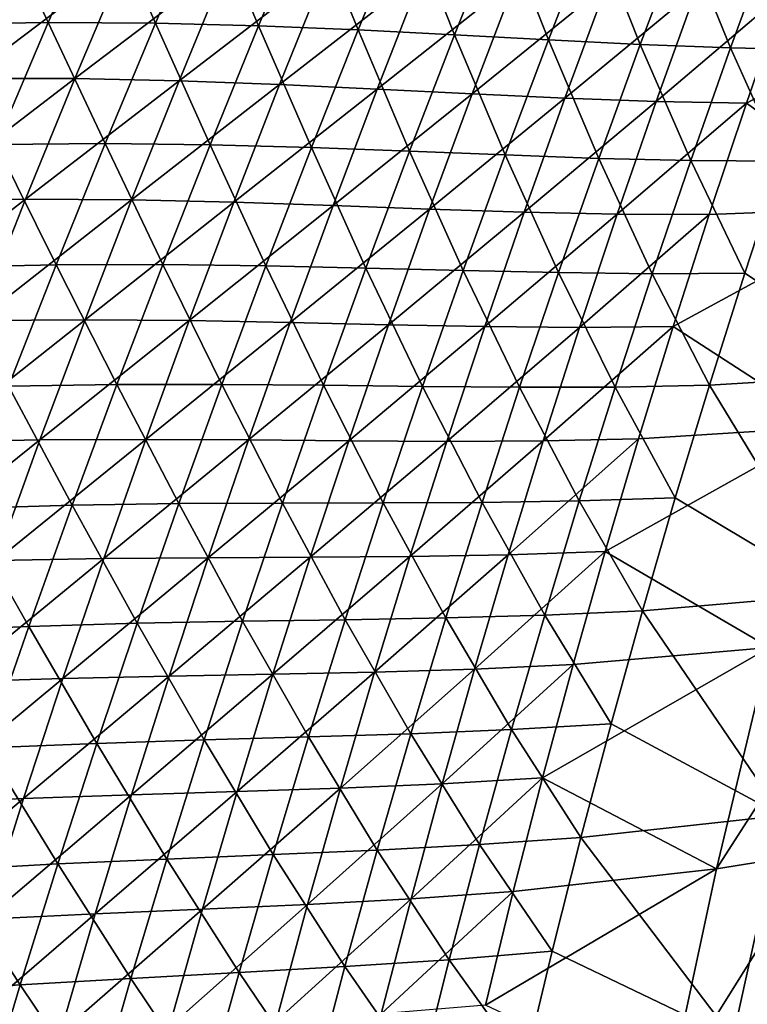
# Model space of a CAD drawing. Header units: metres. Extents: x 0 to 1400, y -1400 to 0.
# Tile 104 of 256: x 158 to 199, y -626 to -570. Entities that reach past the tile are written whole.
import ezdxf

# ---------------------------------------------------------------- set-up
doc = ezdxf.new("R2010")
doc.units = ezdxf.units.M

msp = doc.modelspace()

# ---------------------------------------------------------------- linework, layer by layer
at = {"layer": 'None'}
for points in [[(160.069946, -570.613403, -142.747849), (156.87793, -563.784485, -115.03228), (153.777649, -570.723267, -115.004913)], [(156.87793, -563.784485, -115.03228), (160.069946, -570.613403, -142.747849), (163.069153, -563.768066, -142.779846)], [(163.069153, -563.768066, -142.779846), (160.069946, -570.613403, -142.747849), (166.106293, -570.652893, -170.550217)], [(163.069153, -563.768066, -142.779846), (166.106293, -570.652893, -170.550217), (169.005325, -563.894653, -170.585785)], [(169.005325, -563.894653, -170.585785), (166.106293, -570.652893, -170.550217), (171.914444, -570.806702, -198.408615)], [(169.005325, -563.894653, -170.585785), (171.914444, -570.806702, -198.408615), (174.714142, -564.130005, -198.446716)], [(174.714142, -564.130005, -198.446716), (171.914444, -570.806702, -198.408615), (177.521805, -571.039612, -226.317978)], [(177.521805, -571.039612, -226.317978), (180.223022, -564.439819, -226.357666), (174.714142, -564.130005, -198.446716)], [(182.956284, -571.316528, -254.274582), (180.223022, -564.439819, -226.357666), (177.521805, -571.039612, -226.317978)], [(180.223022, -564.439819, -226.357666), (182.956284, -571.316528, -254.274582), (185.559799, -564.789734, -254.314987)], [(185.559799, -564.789734, -254.314987), (182.956284, -571.316528, -254.274582), (188.246033, -571.602112, -282.275543)], [(185.559799, -564.789734, -254.314987), (188.246033, -571.602112, -282.275543), (190.752579, -565.145386, -282.315765)], [(190.752579, -565.145386, -282.315765), (188.246033, -571.602112, -282.275543), (193.419296, -571.861145, -310.318451)], [(190.752579, -565.145386, -282.315765), (193.419296, -571.861145, -310.318451), (195.829529, -565.472412, -310.357574)], [(195.829529, -565.472412, -310.357574), (193.419296, -571.861145, -310.318451), (198.504395, -572.058533, -338.401093)], [(200.818909, -565.73645, -338.438202), (195.829529, -565.472412, -310.357574), (198.504395, -572.058533, -338.401093)], [(200.818909, -565.73645, -338.438202), (198.504395, -572.058533, -338.401093), (203.529266, -572.159058, -366.519318)], [(155.47641, -573.773438, -143.343735), (158.428452, -566.921265, -143.367325), (164.422745, -567.014893, -171.157578)], [(155.47641, -573.773438, -143.343735), (164.422745, -567.014893, -171.157578), (161.570724, -573.780212, -171.130478)], [(161.570724, -573.780212, -171.130478), (164.422745, -567.014893, -171.157578), (170.189865, -567.222107, -199.004028)], [(161.570724, -573.780212, -171.130478), (170.189865, -567.222107, -199.004028), (167.437134, -573.906067, -198.974442)], [(167.437134, -573.906067, -198.974442), (170.189865, -567.222107, -199.004028), (175.75705, -567.507996, -226.901001)], [(167.437134, -573.906067, -198.974442), (175.75705, -567.507996, -226.901001), (173.102844, -574.115295, -226.869873)], [(173.102844, -574.115295, -226.869873), (175.75705, -567.507996, -226.901001), (181.151505, -567.837708, -254.84288)], [(181.151505, -567.837708, -254.84288), (178.595093, -574.372131, -254.810989), (173.102844, -574.115295, -226.869873)], [(186.400757, -568.176392, -282.8255), (178.595093, -574.372131, -254.810989), (181.151505, -567.837708, -254.84288)], [(178.595093, -574.372131, -254.810989), (186.400757, -568.176392, -282.8255), (183.941422, -574.640869, -282.79361)], [(183.941422, -574.640869, -282.79361), (186.400757, -568.176392, -282.8255), (191.533722, -568.488708, -310.85083)], [(183.941422, -574.640869, -282.79361), (191.533722, -568.488708, -310.85083), (189.170792, -574.885437, -310.819855)], [(189.170792, -574.885437, -310.819855), (191.533722, -568.488708, -310.85083), (196.57962, -568.739502, -338.922272)], [(189.170792, -574.885437, -310.819855), (196.57962, -568.739502, -338.922272), (194.312561, -575.069702, -338.893372)], [(194.312561, -575.069702, -338.893372), (196.57962, -568.739502, -338.922272), (201.567673, -568.893494, -367.043243)], [(194.312561, -575.069702, -338.893372), (201.567673, -568.893494, -367.043243), (199.396027, -575.157532, -367.017822)], [(207.58963, -581.049927, -423.381561), (199.396027, -575.157532, -367.017822), (211.479919, -568.771606, -423.411346)], [(199.396027, -575.157532, -367.017822), (201.567673, -568.893494, -367.043243), (211.479919, -568.771606, -423.411346)], [(157.138992, -577.491943, -142.715607), (160.069946, -570.613403, -142.747849), (153.777649, -570.723267, -115.004913)], [(163.27597, -577.443115, -170.514374), (160.069946, -570.613403, -142.747849), (157.138992, -577.491943, -142.715607)], [(160.069946, -570.613403, -142.747849), (163.27597, -577.443115, -170.514374), (166.106293, -570.652893, -170.550217)], [(166.106293, -570.652893, -170.550217), (163.27597, -577.443115, -170.514374), (169.184036, -577.513977, -198.370239)], [(166.106293, -570.652893, -170.550217), (169.184036, -577.513977, -198.370239), (171.914444, -570.806702, -198.408615)], [(171.914444, -570.806702, -198.408615), (169.184036, -577.513977, -198.370239), (174.890579, -577.66864, -226.278)], [(171.914444, -570.806702, -198.408615), (174.890579, -577.66864, -226.278), (177.521805, -571.039612, -226.317978)], [(177.521805, -571.039612, -226.317978), (174.890579, -577.66864, -226.278), (180.423508, -577.871033, -254.233902)], [(180.423508, -577.871033, -254.233902), (182.956284, -571.316528, -254.274582), (177.521805, -571.039612, -226.317978)], [(185.811005, -578.085083, -282.235077), (182.956284, -571.316528, -254.274582), (180.423508, -577.871033, -254.233902)], [(182.956284, -571.316528, -254.274582), (185.811005, -578.085083, -282.235077), (188.246033, -571.602112, -282.275543)], [(188.246033, -571.602112, -282.275543), (185.811005, -578.085083, -282.235077), (191.08136, -578.274719, -310.279083)], [(188.246033, -571.602112, -282.275543), (191.08136, -578.274719, -310.279083), (193.419296, -571.861145, -310.318451)], [(193.419296, -571.861145, -310.318451), (191.08136, -578.274719, -310.279083), (196.262894, -578.403992, -338.363739)], [(193.419296, -571.861145, -310.318451), (196.262894, -578.403992, -338.363739), (198.504395, -572.058533, -338.401093)], [(198.504395, -572.058533, -338.401093), (196.262894, -578.403992, -338.363739), (201.383575, -578.43689, -366.484833)], [(198.504395, -572.058533, -338.401093), (201.383575, -578.43689, -366.484833), (203.529266, -572.159058, -366.519318)], [(152.593033, -580.658142, -143.320068), (155.47641, -573.773438, -143.343735), (161.570724, -573.780212, -171.130478)], [(152.593033, -580.658142, -143.320068), (161.570724, -573.780212, -171.130478), (158.787735, -580.576782, -171.103302)], [(158.787735, -580.576782, -171.103302), (161.570724, -573.780212, -171.130478), (167.437134, -573.906067, -198.974442)], [(158.787735, -580.576782, -171.103302), (167.437134, -573.906067, -198.974442), (164.753906, -580.619934, -198.944778)], [(164.753906, -580.619934, -198.944778), (167.437134, -573.906067, -198.974442), (173.102844, -574.115295, -226.869873)], [(173.102844, -574.115295, -226.869873), (170.518753, -580.750977, -226.838638), (164.753906, -580.619934, -198.944778)], [(178.595093, -574.372131, -254.810989), (170.518753, -580.750977, -226.838638), (173.102844, -574.115295, -226.869873)], [(170.518753, -580.750977, -226.838638), (178.595093, -574.372131, -254.810989), (176.109406, -580.933472, -254.779007)], [(176.109406, -580.933472, -254.779007), (178.595093, -574.372131, -254.810989), (183.941422, -574.640869, -282.79361)], [(176.109406, -580.933472, -254.779007), (183.941422, -574.640869, -282.79361), (181.553452, -581.130798, -282.761658)], [(181.553452, -581.130798, -282.761658), (183.941422, -574.640869, -282.79361), (189.170792, -574.885437, -310.819855)], [(181.553452, -581.130798, -282.761658), (189.170792, -574.885437, -310.819855), (186.879898, -581.306213, -310.788818)], [(186.879898, -581.306213, -310.788818), (189.170792, -574.885437, -310.819855), (194.312561, -575.069702, -338.893372)], [(186.879898, -581.306213, -310.788818), (194.312561, -575.069702, -338.893372), (192.118134, -581.422607, -338.86441)], [(192.118134, -581.422607, -338.86441), (194.312561, -575.069702, -338.893372), (199.396027, -575.157532, -367.017822)], [(192.118134, -581.422607, -338.86441), (199.396027, -575.157532, -367.017822), (197.297577, -581.442993, -366.99231)], [(197.297577, -581.442993, -366.99231), (199.396027, -575.157532, -367.017822), (207.58963, -581.049927, -423.381561)], [(157.138992, -577.491943, -142.715607), (154.277069, -584.403259, -142.683121), (160.515091, -584.264771, -170.478271)], [(160.515091, -584.264771, -170.478271), (163.27597, -577.443115, -170.514374), (157.138992, -577.491943, -142.715607)], [(163.27597, -577.443115, -170.514374), (160.515091, -584.264771, -170.478271), (166.523621, -584.251282, -198.331619)], [(163.27597, -577.443115, -170.514374), (166.523621, -584.251282, -198.331619), (169.184036, -577.513977, -198.370239)], [(169.184036, -577.513977, -198.370239), (166.523621, -584.251282, -198.331619), (172.329987, -584.326172, -226.237762)], [(169.184036, -577.513977, -198.370239), (172.329987, -584.326172, -226.237762), (174.890579, -577.66864, -226.278)], [(174.890579, -577.66864, -226.278), (172.329987, -584.326172, -226.237762), (177.962051, -584.452576, -254.192963)], [(174.890579, -577.66864, -226.278), (177.962051, -584.452576, -254.192963), (180.423508, -577.871033, -254.233902)], [(180.423508, -577.871033, -254.233902), (177.962051, -584.452576, -254.192963), (183.448029, -584.593628, -282.194336)], [(183.448029, -584.593628, -282.194336), (185.811005, -578.085083, -282.235077), (180.423508, -577.871033, -254.233902)], [(185.811005, -578.085083, -282.235077), (183.448029, -584.593628, -282.194336), (188.816177, -584.712402, -310.239441)], [(185.811005, -578.085083, -282.235077), (188.816177, -584.712402, -310.239441), (191.08136, -578.274719, -310.279083)], [(191.08136, -578.274719, -310.279083), (188.816177, -584.712402, -310.239441), (194.094833, -584.772156, -338.326141)], [(191.08136, -578.274719, -310.279083), (194.094833, -584.772156, -338.326141), (196.262894, -578.403992, -338.363739)], [(196.262894, -578.403992, -338.363739), (194.094833, -584.772156, -338.326141), (199.311905, -584.736084, -366.450134)], [(196.262894, -578.403992, -338.363739), (199.311905, -584.736084, -366.450134), (201.383575, -578.43689, -366.484833)], [(199.311905, -584.736084, -366.450134), (207.867172, -590.408081, -422.766632), (201.383575, -578.43689, -366.484833)], [(149.77916, -587.574768, -143.296356), (152.593033, -580.658142, -143.320068), (158.787735, -580.576782, -171.103302)], [(149.77916, -587.574768, -143.296356), (158.787735, -580.576782, -171.103302), (156.07457, -587.404053, -171.076065)], [(156.07457, -587.404053, -171.076065), (158.787735, -580.576782, -171.103302), (164.753906, -580.619934, -198.944778)], [(164.753906, -580.619934, -198.944778), (162.140961, -587.363037, -198.915054), (156.07457, -587.404053, -171.076065)], [(170.518753, -580.750977, -226.838638), (162.140961, -587.363037, -198.915054), (164.753906, -580.619934, -198.944778)], [(162.140961, -587.363037, -198.915054), (170.518753, -580.750977, -226.838638), (168.005432, -587.41449, -226.807343)], [(168.005432, -587.41449, -226.807343), (170.518753, -580.750977, -226.838638), (176.109406, -580.933472, -254.779007)], [(168.005432, -587.41449, -226.807343), (176.109406, -580.933472, -254.779007), (173.695084, -587.521118, -254.746964)], [(173.695084, -587.521118, -254.746964), (176.109406, -580.933472, -254.779007), (181.553452, -581.130798, -282.761658)], [(173.695084, -587.521118, -254.746964), (181.553452, -581.130798, -282.761658), (179.237457, -587.645691, -282.729614)], [(179.237457, -587.645691, -282.729614), (181.553452, -581.130798, -282.761658), (186.879898, -581.306213, -310.788818)], [(195.272751, -587.749084, -366.966766), (197.297577, -581.442993, -366.99231), (207.58963, -581.049927, -423.381561)], [(203.996506, -593.401672, -423.35144), (195.272751, -587.749084, -366.966766), (207.58963, -581.049927, -423.381561)], [(179.237457, -587.645691, -282.729614), (186.879898, -581.306213, -310.788818), (184.66156, -587.750366, -310.757721)], [(184.66156, -587.750366, -310.757721), (186.879898, -581.306213, -310.788818), (192.118134, -581.422607, -338.86441)], [(184.66156, -587.750366, -310.757721), (192.118134, -581.422607, -338.86441), (189.996841, -587.797424, -338.835388)], [(189.996841, -587.797424, -338.835388), (192.118134, -581.422607, -338.86441), (197.297577, -581.442993, -366.99231)], [(189.996841, -587.797424, -338.835388), (197.297577, -581.442993, -366.99231), (195.272751, -587.749084, -366.966766)], [(154.277069, -584.403259, -142.683121), (157.824387, -591.117249, -170.44194), (160.515091, -584.264771, -170.478271)], [(157.824387, -591.117249, -170.44194), (163.933884, -591.018066, -198.29274), (160.515091, -584.264771, -170.478271)], [(160.515091, -584.264771, -170.478271), (163.933884, -591.018066, -198.29274), (166.523621, -584.251282, -198.331619)], [(163.933884, -591.018066, -198.29274), (169.840637, -591.011719, -226.197281), (166.523621, -584.251282, -198.331619)], [(166.523621, -584.251282, -198.331619), (169.840637, -591.011719, -226.197281), (172.329987, -584.326172, -226.237762)], [(169.840637, -591.011719, -226.197281), (175.57251, -591.060608, -254.151764), (172.329987, -584.326172, -226.237762)], [(172.329987, -584.326172, -226.237762), (175.57251, -591.060608, -254.151764), (177.962051, -584.452576, -254.192963)], [(175.57251, -591.060608, -254.151764), (181.157623, -591.127075, -282.15332), (177.962051, -584.452576, -254.192963)], [(177.962051, -584.452576, -254.192963), (181.157623, -591.127075, -282.15332), (183.448029, -584.593628, -282.194336)], [(181.157623, -591.127075, -282.15332), (186.624237, -591.173523, -310.199585), (183.448029, -584.593628, -282.194336)], [(183.448029, -584.593628, -282.194336), (186.624237, -591.173523, -310.199585), (188.816177, -584.712402, -310.239441)], [(186.624237, -591.173523, -310.199585), (192.000641, -591.162292, -338.28833), (188.816177, -584.712402, -310.239441)], [(188.816177, -584.712402, -310.239441), (192.000641, -591.162292, -338.28833), (194.094833, -584.772156, -338.326141)], [(192.000641, -591.162292, -338.28833), (197.314682, -591.055969, -366.415192), (194.094833, -584.772156, -338.326141)], [(194.094833, -584.772156, -338.326141), (197.314682, -591.055969, -366.415192), (199.311905, -584.736084, -366.450134)], [(197.314682, -591.055969, -366.415192), (207.867172, -590.408081, -422.766632), (199.311905, -584.736084, -366.450134)], [(153.432037, -594.261475, -171.048767), (162.140961, -587.363037, -198.915054), (159.599014, -594.134888, -198.885254)], [(162.140961, -587.363037, -198.915054), (153.432037, -594.261475, -171.048767), (156.07457, -587.404053, -171.076065)], [(159.599014, -594.134888, -198.885254), (162.140961, -587.363037, -198.915054), (168.005432, -587.41449, -226.807343)], [(159.599014, -594.134888, -198.885254), (168.005432, -587.41449, -226.807343), (165.563583, -594.105286, -226.77597)], [(165.563583, -594.105286, -226.77597), (168.005432, -587.41449, -226.807343), (173.695084, -587.521118, -254.746964)], [(165.563583, -594.105286, -226.77597), (173.695084, -587.521118, -254.746964), (171.352768, -594.134583, -254.714844)], [(171.352768, -594.134583, -254.714844), (173.695084, -587.521118, -254.746964), (179.237457, -587.645691, -282.729614)], [(171.352768, -594.134583, -254.714844), (179.237457, -587.645691, -282.729614), (176.994003, -594.184753, -282.69751)], [(176.994003, -594.184753, -282.69751), (179.237457, -587.645691, -282.729614), (184.66156, -587.750366, -310.757721)], [(176.994003, -594.184753, -282.69751), (184.66156, -587.750366, -310.757721), (182.516327, -594.217285, -310.726563)], [(182.516327, -594.217285, -310.726563), (184.66156, -587.750366, -310.757721), (189.996841, -587.797424, -338.835388)], [(182.516327, -594.217285, -310.726563), (189.996841, -587.797424, -338.835388), (187.949158, -594.193604, -338.806335)], [(187.949158, -594.193604, -338.806335), (189.996841, -587.797424, -338.835388), (195.272751, -587.749084, -366.966766)], [(187.949158, -594.193604, -338.806335), (195.272751, -587.749084, -366.966766), (193.321976, -594.075134, -366.941162)], [(193.321976, -594.075134, -366.941162), (195.272751, -587.749084, -366.966766), (203.996506, -593.401672, -423.35144)], [(204.481979, -602.815857, -422.712524), (207.867172, -590.408081, -422.766632), (197.314682, -591.055969, -366.415192)], [(161.415497, -597.81366, -198.253632), (157.824387, -591.117249, -170.44194), (155.20462, -598.000061, -170.40538)], [(157.824387, -591.117249, -170.44194), (161.415497, -597.81366, -198.253632), (163.933884, -591.018066, -198.29274)], [(161.415497, -597.81366, -198.253632), (167.423203, -597.724548, -226.15657), (163.933884, -591.018066, -198.29274)], [(163.933884, -591.018066, -198.29274), (167.423203, -597.724548, -226.15657), (169.840637, -591.011719, -226.197281)], [(169.840637, -591.011719, -226.197281), (167.423203, -597.724548, -226.15657), (173.255463, -597.694397, -254.110352)], [(175.57251, -591.060608, -254.151764), (169.840637, -591.011719, -226.197281), (173.255463, -597.694397, -254.110352)], [(175.57251, -591.060608, -254.151764), (173.255463, -597.694397, -254.110352), (178.940338, -597.684814, -282.112122)], [(178.940338, -597.684814, -282.112122), (181.157623, -591.127075, -282.15332), (175.57251, -591.060608, -254.151764)], [(184.506027, -597.65741, -310.159485), (181.157623, -591.127075, -282.15332), (178.940338, -597.684814, -282.112122)], [(186.624237, -591.173523, -310.199585), (181.157623, -591.127075, -282.15332), (184.506027, -597.65741, -310.159485)], [(189.980743, -597.57373, -338.250275), (186.624237, -591.173523, -310.199585), (184.506027, -597.65741, -310.159485)], [(189.980743, -597.57373, -338.250275), (192.000641, -591.162292, -338.28833), (186.624237, -591.173523, -310.199585)], [(195.392242, -597.395691, -366.380066), (192.000641, -591.162292, -338.28833), (189.980743, -597.57373, -338.250275)], [(192.000641, -591.162292, -338.28833), (195.392242, -597.395691, -366.380066), (197.314682, -591.055969, -366.415192)], [(195.392242, -597.395691, -366.380066), (204.481979, -602.815857, -422.712524), (197.314682, -591.055969, -366.415192)], [(191.445679, -600.420471, -366.915497), (193.321976, -594.075134, -366.941162), (203.996506, -593.401672, -423.35144)], [(191.445679, -600.420471, -366.915497), (203.996506, -593.401672, -423.35144), (200.703171, -605.820862, -423.320984)], [(150.860916, -601.148499, -171.021423), (153.432037, -594.261475, -171.048767), (159.599014, -594.134888, -198.885254)], [(150.860916, -601.148499, -171.021423), (159.599014, -594.134888, -198.885254), (157.128815, -600.934937, -198.855408)], [(157.128815, -600.934937, -198.855408), (165.563583, -594.105286, -226.77597), (163.193909, -600.822754, -226.744553)], [(157.128815, -600.934937, -198.855408), (159.599014, -594.134888, -198.885254), (165.563583, -594.105286, -226.77597)], [(163.193909, -600.822754, -226.744553), (165.563583, -594.105286, -226.77597), (171.352768, -594.134583, -254.714844)], [(163.193909, -600.822754, -226.744553), (171.352768, -594.134583, -254.714844), (169.083099, -600.773193, -254.682663)], [(169.083099, -600.773193, -254.682663), (171.352768, -594.134583, -254.714844), (176.994003, -594.184753, -282.69751)], [(169.083099, -600.773193, -254.682663), (176.994003, -594.184753, -282.69751), (174.8237, -600.747437, -282.665344)], [(174.8237, -600.747437, -282.665344), (176.994003, -594.184753, -282.69751), (182.516327, -594.217285, -310.726563)], [(174.8237, -600.747437, -282.665344), (182.516327, -594.217285, -310.726563), (180.444717, -600.70636, -310.695374)], [(180.444717, -600.70636, -310.695374), (182.516327, -594.217285, -310.726563), (187.949158, -594.193604, -338.806335)], [(180.444717, -600.70636, -310.695374), (187.949158, -594.193604, -338.806335), (185.975571, -600.610474, -338.777222)], [(185.975571, -600.610474, -338.777222), (193.321976, -594.075134, -366.941162), (191.445679, -600.420471, -366.915497)], [(185.975571, -600.610474, -338.777222), (187.949158, -594.193604, -338.806335), (193.321976, -594.075134, -366.941162)], [(158.969238, -604.637451, -198.21431), (161.415497, -597.81366, -198.253632), (155.20462, -598.000061, -170.40538)], [(165.078354, -604.46405, -226.115646), (161.415497, -597.81366, -198.253632), (158.969238, -604.637451, -198.21431)], [(165.078354, -604.46405, -226.115646), (167.423203, -597.724548, -226.15657), (161.415497, -597.81366, -198.253632)], [(167.423203, -597.724548, -226.15657), (165.078354, -604.46405, -226.115646), (171.01152, -604.353333, -254.06871)], [(173.255463, -597.694397, -254.110352), (167.423203, -597.724548, -226.15657), (171.01152, -604.353333, -254.06871)], [(173.255463, -597.694397, -254.110352), (171.01152, -604.353333, -254.06871), (176.796738, -604.266052, -282.070679)], [(173.255463, -597.694397, -254.110352), (176.796738, -604.266052, -282.070679), (178.940338, -597.684814, -282.112122)], [(178.940338, -597.684814, -282.112122), (176.796738, -604.266052, -282.070679), (182.462051, -604.163208, -310.119202)], [(182.462051, -604.163208, -310.119202), (184.506027, -597.65741, -310.159485), (178.940338, -597.684814, -282.112122)], [(188.035583, -604.005676, -338.212036), (184.506027, -597.65741, -310.159485), (182.462051, -604.163208, -310.119202)], [(184.506027, -597.65741, -310.159485), (188.035583, -604.005676, -338.212036), (189.980743, -597.57373, -338.250275)], [(188.035583, -604.005676, -338.212036), (193.544983, -603.754456, -366.344757), (189.980743, -597.57373, -338.250275)], [(193.544983, -603.754456, -366.344757), (195.392242, -597.395691, -366.380066), (189.980743, -597.57373, -338.250275)], [(204.481979, -602.815857, -422.712524), (195.392242, -597.395691, -366.380066), (193.544983, -603.754456, -366.344757)], [(155.20462, -598.000061, -170.40538), (152.65657, -604.912476, -170.368607), (158.969238, -604.637451, -198.21431)], [(178.447266, -607.216797, -310.664154), (185.975571, -600.610474, -338.777222), (184.076538, -607.047241, -338.748108)], [(178.447266, -607.216797, -310.664154), (180.444717, -600.70636, -310.695374), (185.975571, -600.610474, -338.777222)], [(184.076538, -607.047241, -338.748108), (185.975571, -600.610474, -338.777222), (191.445679, -600.420471, -366.915497)], [(184.076538, -607.047241, -338.748108), (191.445679, -600.420471, -366.915497), (189.644302, -606.784302, -366.889801)], [(189.644302, -606.784302, -366.889801), (191.445679, -600.420471, -366.915497), (200.703171, -605.820862, -423.320984)], [(154.73111, -607.762634, -198.825516), (157.128815, -600.934937, -198.855408), (163.193909, -600.822754, -226.744553)], [(154.73111, -607.762634, -198.825516), (163.193909, -600.822754, -226.744553), (160.897095, -607.566345, -226.713074)], [(160.897095, -607.566345, -226.713074), (169.083099, -600.773193, -254.682663), (166.886703, -607.43634, -254.650452)], [(160.897095, -607.566345, -226.713074), (163.193909, -600.822754, -226.744553), (169.083099, -600.773193, -254.682663)], [(166.886703, -607.43634, -254.650452), (174.8237, -600.747437, -282.665344), (172.727112, -607.33313, -282.633179)], [(166.886703, -607.43634, -254.650452), (169.083099, -600.773193, -254.682663), (174.8237, -600.747437, -282.665344)], [(172.727112, -607.33313, -282.633179), (174.8237, -600.747437, -282.665344), (180.444717, -600.70636, -310.695374)], [(172.727112, -607.33313, -282.633179), (180.444717, -600.70636, -310.695374), (178.447266, -607.216797, -310.664154)], [(201.400726, -615.28717, -422.657867), (204.481979, -602.815857, -422.712524), (193.544983, -603.754456, -366.344757)], [(186.165604, -610.457275, -338.173615), (188.035583, -604.005676, -338.212036), (182.462051, -604.163208, -310.119202)], [(191.773285, -610.131592, -366.309265), (188.035583, -604.005676, -338.212036), (186.165604, -610.457275, -338.173615)], [(188.035583, -604.005676, -338.212036), (191.773285, -610.131592, -366.309265), (193.544983, -603.754456, -366.344757)], [(191.773285, -610.131592, -366.309265), (201.400726, -615.28717, -422.657867), (193.544983, -603.754456, -366.344757)], [(162.806747, -611.229553, -226.074509), (165.078354, -604.46405, -226.115646), (158.969238, -604.637451, -198.21431)], [(168.841324, -611.036621, -254.026886), (165.078354, -604.46405, -226.115646), (162.806747, -611.229553, -226.074509)], [(171.01152, -604.353333, -254.06871), (165.078354, -604.46405, -226.115646), (168.841324, -611.036621, -254.026886)], [(171.01152, -604.353333, -254.06871), (168.841324, -611.036621, -254.026886), (174.727356, -610.870117, -282.029083)], [(171.01152, -604.353333, -254.06871), (174.727356, -610.870117, -282.029083), (176.796738, -604.266052, -282.070679)], [(176.796738, -604.266052, -282.070679), (174.727356, -610.870117, -282.029083), (180.492798, -610.690247, -310.078705)], [(176.796738, -604.266052, -282.070679), (180.492798, -610.690247, -310.078705), (182.462051, -604.163208, -310.119202)], [(182.462051, -604.163208, -310.119202), (180.492798, -610.690247, -310.078705), (186.165604, -610.457275, -338.173615)], [(152.65657, -604.912476, -170.368607), (156.59581, -611.488708, -198.174789), (158.969238, -604.637451, -198.21431)], [(158.969238, -604.637451, -198.21431), (156.59581, -611.488708, -198.174789), (162.806747, -611.229553, -226.074509)], [(197.71228, -618.301636, -423.290192), (200.703171, -605.820862, -423.320984), (206.239853, -605.043884, -451.558899)], [(197.71228, -618.301636, -423.290192), (206.239853, -605.043884, -451.558899), (203.43689, -617.372803, -451.539459)], [(187.918259, -613.166016, -366.864075), (200.703171, -605.820862, -423.320984), (197.71228, -618.301636, -423.290192)], [(187.918259, -613.166016, -366.864075), (189.644302, -606.784302, -366.889801), (200.703171, -605.820862, -423.320984)], [(164.764221, -614.123413, -254.61821), (166.886703, -607.43634, -254.650452), (172.727112, -607.33313, -282.633179)], [(164.764221, -614.123413, -254.61821), (172.727112, -607.33313, -282.633179), (170.704849, -613.941162, -282.600952)], [(170.704849, -613.941162, -282.600952), (178.447266, -607.216797, -310.664154), (176.524536, -613.748047, -310.632904)], [(170.704849, -613.941162, -282.600952), (172.727112, -607.33313, -282.633179), (178.447266, -607.216797, -310.664154)], [(176.524536, -613.748047, -310.632904), (178.447266, -607.216797, -310.664154), (184.076538, -607.047241, -338.748108)], [(176.524536, -613.748047, -310.632904), (184.076538, -607.047241, -338.748108), (182.252579, -613.503296, -338.718964)], [(182.252579, -613.503296, -338.718964), (184.076538, -607.047241, -338.748108), (189.644302, -606.784302, -366.889801)], [(182.252579, -613.503296, -338.718964), (189.644302, -606.784302, -366.889801), (187.918259, -613.166016, -366.864075)], [(152.406631, -614.617371, -198.795593), (160.897095, -607.566345, -226.713074), (158.673828, -614.335449, -226.68158)], [(152.406631, -614.617371, -198.795593), (154.73111, -607.762634, -198.825516), (160.897095, -607.566345, -226.713074)], [(158.673828, -614.335449, -226.68158), (166.886703, -607.43634, -254.650452), (164.764221, -614.123413, -254.61821)], [(158.673828, -614.335449, -226.68158), (160.897095, -607.566345, -226.713074), (166.886703, -607.43634, -254.650452)], [(180.492798, -610.690247, -310.078705), (184.371246, -616.927856, -338.13504), (186.165604, -610.457275, -338.173615)], [(186.165604, -610.457275, -338.173615), (184.371246, -616.927856, -338.13504), (190.077515, -616.526245, -366.273621)], [(190.077515, -616.526245, -366.273621), (191.773285, -610.131592, -366.309265), (186.165604, -610.457275, -338.173615)], [(201.400726, -615.28717, -422.657867), (191.773285, -610.131592, -366.309265), (190.077515, -616.526245, -366.273621)], [(166.745468, -617.743591, -253.984863), (168.841324, -611.036621, -254.026886), (162.806747, -611.229553, -226.074509)], [(172.732773, -617.496216, -281.987274), (168.841324, -611.036621, -254.026886), (166.745468, -617.743591, -253.984863)], [(168.841324, -611.036621, -254.026886), (172.732773, -617.496216, -281.987274), (174.727356, -610.870117, -282.029083)], [(174.727356, -610.870117, -282.029083), (172.732773, -617.496216, -281.987274), (178.598755, -617.237793, -310.038055)], [(174.727356, -610.870117, -282.029083), (178.598755, -617.237793, -310.038055), (180.492798, -610.690247, -310.078705)], [(180.492798, -610.690247, -310.078705), (178.598755, -617.237793, -310.038055), (184.371246, -616.927856, -338.13504)], [(160.6091, -618.020264, -226.033188), (156.59581, -611.488708, -198.174789), (154.295975, -618.366821, -198.135071)], [(156.59581, -611.488708, -198.174789), (160.6091, -618.020264, -226.033188), (162.806747, -611.229553, -226.074509)], [(162.806747, -611.229553, -226.074509), (160.6091, -618.020264, -226.033188), (166.745468, -617.743591, -253.984863)], [(180.504135, -619.977905, -338.689819), (187.918259, -613.166016, -366.864075), (186.267975, -619.56488, -366.838348)], [(180.504135, -619.977905, -338.689819), (182.252579, -613.503296, -338.718964), (187.918259, -613.166016, -366.864075)], [(186.267975, -619.56488, -366.838348), (187.918259, -613.166016, -366.864075), (197.71228, -618.301636, -423.290192)], [(162.716293, -620.833862, -254.585938), (170.704849, -613.941162, -282.600952), (168.757477, -620.570984, -282.568756)], [(162.716293, -620.833862, -254.585938), (164.764221, -614.123413, -254.61821), (170.704849, -613.941162, -282.600952)], [(168.757477, -620.570984, -282.568756), (170.704849, -613.941162, -282.600952), (176.524536, -613.748047, -310.632904)], [(168.757477, -620.570984, -282.568756), (176.524536, -613.748047, -310.632904), (174.677017, -620.299438, -310.601685)], [(174.677017, -620.299438, -310.601685), (176.524536, -613.748047, -310.632904), (182.252579, -613.503296, -338.718964)], [(174.677017, -620.299438, -310.601685), (182.252579, -613.503296, -338.718964), (180.504135, -619.977905, -338.689819)], [(150.156158, -621.498657, -198.765656), (158.673828, -614.335449, -226.68158), (156.524796, -621.129517, -226.650055)], [(150.156158, -621.498657, -198.765656), (152.406631, -614.617371, -198.795593), (158.673828, -614.335449, -226.68158)], [(156.524796, -621.129517, -226.650055), (158.673828, -614.335449, -226.68158), (164.764221, -614.123413, -254.61821)], [(156.524796, -621.129517, -226.650055), (164.764221, -614.123413, -254.61821), (162.716293, -620.833862, -254.585938)], [(198.625534, -627.815491, -422.602753), (201.400726, -615.28717, -422.657867), (190.077515, -616.526245, -366.273621)], [(204.489838, -626.740234, -450.872345), (201.400726, -615.28717, -422.657867), (198.625534, -627.815491, -422.602753)], [(184.371246, -616.927856, -338.13504), (188.458069, -622.937622, -366.237823), (190.077515, -616.526245, -366.273621)], [(190.077515, -616.526245, -366.273621), (188.458069, -622.937622, -366.237823), (198.625534, -627.815491, -422.602753)], [(172.732773, -617.496216, -281.987274), (176.780441, -623.805054, -309.997253), (178.598755, -617.237793, -310.038055)], [(178.598755, -617.237793, -310.038055), (176.780441, -623.805054, -309.997253), (182.652924, -623.416687, -338.096313)], [(178.598755, -617.237793, -310.038055), (182.652924, -623.416687, -338.096313), (184.371246, -616.927856, -338.13504)], [(184.371246, -616.927856, -338.13504), (182.652924, -623.416687, -338.096313), (188.458069, -622.937622, -366.237823)], [(160.6091, -618.020264, -226.033188), (164.724594, -624.473511, -253.942673), (166.745468, -617.743591, -253.984863)], [(166.745468, -617.743591, -253.984863), (164.724594, -624.473511, -253.942673), (170.813538, -624.143677, -281.945313)], [(170.813538, -624.143677, -281.945313), (172.732773, -617.496216, -281.987274), (166.745468, -617.743591, -253.984863)], [(176.780441, -623.805054, -309.997253), (172.732773, -617.496216, -281.987274), (170.813538, -624.143677, -281.945313)], [(195.026459, -630.838135, -423.259094), (197.71228, -618.301636, -423.290192), (203.43689, -617.372803, -451.539459)], [(200.938309, -629.753479, -451.519714), (195.026459, -630.838135, -423.259094), (203.43689, -617.372803, -451.539459)], [(154.295975, -618.366821, -198.135071), (152.070465, -625.271118, -198.0952), (158.486069, -624.835632, -225.991699)], [(158.486069, -624.835632, -225.991699), (160.6091, -618.020264, -226.033188), (154.295975, -618.366821, -198.135071)], [(164.724594, -624.473511, -253.942673), (160.6091, -618.020264, -226.033188), (158.486069, -624.835632, -225.991699)], [(184.693909, -625.980225, -366.812592), (186.267975, -619.56488, -366.838348), (197.71228, -618.301636, -423.290192)], [(184.693909, -625.980225, -366.812592), (197.71228, -618.301636, -423.290192), (195.026459, -630.838135, -423.259094)], [(172.905289, -626.870361, -310.570435), (180.504135, -619.977905, -338.689819), (178.831711, -626.470459, -338.660706)], [(172.905289, -626.870361, -310.570435), (174.677017, -620.299438, -310.601685), (180.504135, -619.977905, -338.689819)], [(178.831711, -626.470459, -338.660706), (180.504135, -619.977905, -338.689819), (186.267975, -619.56488, -366.838348)], [(178.831711, -626.470459, -338.660706), (186.267975, -619.56488, -366.838348), (184.693909, -625.980225, -366.812592)], [(160.743576, -627.567078, -254.553665), (162.716293, -620.833862, -254.585938), (168.757477, -620.570984, -282.568756)], [(160.743576, -627.567078, -254.553665), (168.757477, -620.570984, -282.568756), (166.88559, -627.221863, -282.53653)], [(166.88559, -627.221863, -282.53653), (168.757477, -620.570984, -282.568756), (174.677017, -620.299438, -310.601685)], [(166.88559, -627.221863, -282.53653), (174.677017, -620.299438, -310.601685), (172.905289, -626.870361, -310.570435)], [(154.450714, -627.947998, -226.618515), (162.716293, -620.833862, -254.585938), (160.743576, -627.567078, -254.553665)], [(154.450714, -627.947998, -226.618515), (156.524796, -621.129517, -226.650055), (162.716293, -620.833862, -254.585938)], [(176.780441, -623.805054, -309.997253), (181.011093, -629.922913, -338.057434), (182.652924, -623.416687, -338.096313)], [(182.652924, -623.416687, -338.096313), (181.011093, -629.922913, -338.057434), (186.915298, -629.36499, -366.201904)], [(182.652924, -623.416687, -338.096313), (186.915298, -629.36499, -366.201904), (188.458069, -622.937622, -366.237823)], [(188.458069, -622.937622, -366.237823), (186.915298, -629.36499, -366.201904), (198.625534, -627.815491, -422.602753)], [(175.03833, -630.391357, -309.956299), (176.780441, -623.805054, -309.997253), (170.813538, -624.143677, -281.945313)], [(181.011093, -629.922913, -338.057434), (176.780441, -623.805054, -309.997253), (175.03833, -630.391357, -309.956299)], [(162.779312, -631.225708, -253.90033), (164.724594, -624.473511, -253.942673), (158.486069, -624.835632, -225.991699)], [(168.9702, -630.811707, -281.903198), (164.724594, -624.473511, -253.942673), (162.779312, -631.225708, -253.90033)], [(164.724594, -624.473511, -253.942673), (168.9702, -630.811707, -281.903198), (170.813538, -624.143677, -281.945313)], [(170.813538, -624.143677, -281.945313), (168.9702, -630.811707, -281.903198), (175.03833, -630.391357, -309.956299)], [(152.070465, -625.271118, -198.0952), (156.438339, -631.674866, -225.950058), (158.486069, -624.835632, -225.991699)], [(158.486069, -624.835632, -225.991699), (156.438339, -631.674866, -225.950058), (162.779312, -631.225708, -253.90033)]]:
    msp.add_3dface(points, dxfattribs=at)

doc.saveas('drawing.dxf')
